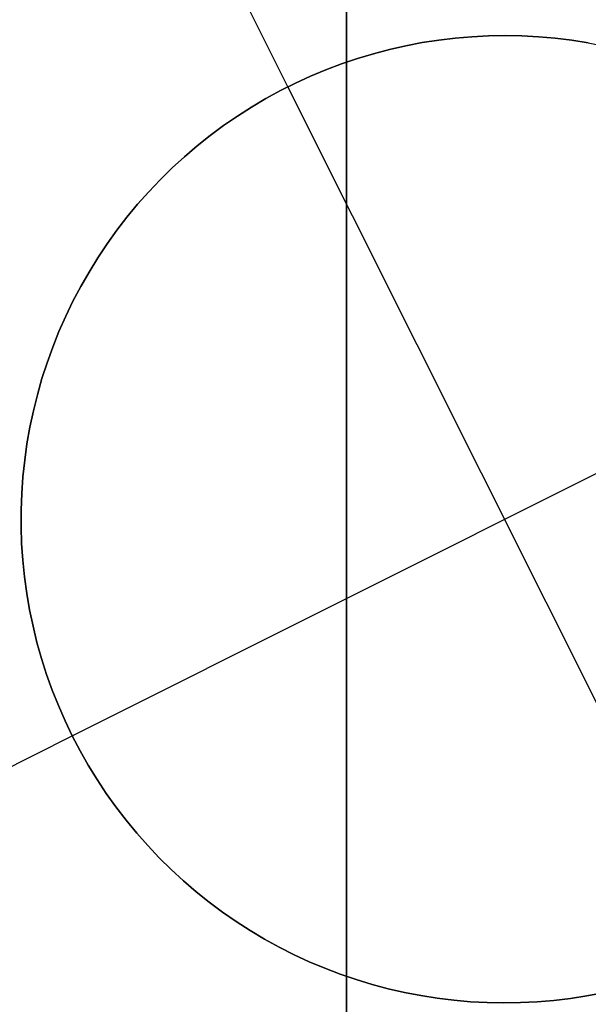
# Model space of a CAD drawing. Header units: millimetres. Extents: x 7986 to 9191, y -11326 to -10283.
# Tile 203 of 256: x 8587.62 to 8589.09, y -10612.06 to -10609.52. Entities that reach past the tile are written whole.
import ezdxf

# ---------------------------------------------------------------- set-up
doc = ezdxf.new("R2010")
doc.units = ezdxf.units.MM
doc.layers.add('BLANCO METALICO', color=7, linetype='Continuous', true_color=0xededed)
doc.layers.add('color', color=7, linetype='Continuous')

msp = doc.modelspace()

# ---------------------------------------------------------------- linework, layer by layer
at = {"color": 7, "true_color": 0xffffff}
for p, q in [((8588.463, -10615.6066, 75.0231), (8588.463, -10594.5998, 60.9902)), ((8588.463, -10615.6066, 75.0231), (8588.463, -10594.5998, 60.9902)), ((8588.463, -10613.72, 60.0594), (8588.463, -10594.8718, 60.0594)), ((8588.463, -10613.72, 60.0594), (8588.463, -10594.8718, 60.0594))]:
    msp.add_line(p, q, dxfattribs=at)
at = {"layer": 'BLANCO METALICO'}
for p, q in [((8588.4627, -10567.6112, 139.1653), (8588.4627, -10640.3112, 139.1653)), ((8588.4627, -10640.8112, 139.9653), (8588.4627, -10567.6112, 139.9653))]:
    msp.add_line(p, q, dxfattribs=at)
at = {"layer": 'color'}
msp.add_line((8588.463, -10592.8112, 17.5594), (8588.463, -10738.8113, 17.5594), dxfattribs=at)
at = {"layer": 'color', "color": 254, "true_color": 0xcad1ee}
for p, q in [((8588.3116, -10609.6911, -6.2406), (8587.7515, -10608.5736, -6.2406)), ((8588.6588, -10609.5769, -1.2406), (8588.7014, -10609.5703, -1.2406)), ((8588.6588, -10609.5769, -1.2406), (8588.7014, -10609.5703, -1.2406)), ((8588.7014, -10609.5703, -6.2406), (8588.6588, -10609.5769, -6.2406)), ((8588.6588, -10609.5769, -3.7406), (8588.7014, -10609.5703, -3.7406)), ((8588.7014, -10609.5703, -6.2406), (8588.6588, -10609.5769, -6.2406)), ((8588.7014, -10609.5703, -1.2406), (8588.7443, -10609.5652, -1.2406)), ((8588.7014, -10609.5703, -1.2406), (8588.7443, -10609.5652, -1.2406)), ((8588.7443, -10609.5652, -6.2406), (8588.7014, -10609.5703, -6.2406)), ((8588.7014, -10609.5703, -3.7406), (8588.7443, -10609.5652, -3.7406)), ((8588.7443, -10609.5652, -6.2406), (8588.7014, -10609.5703, -6.2406)), ((8588.7443, -10609.5652, -1.2406), (8588.7872, -10609.5615, -1.2406)), ((8588.7443, -10609.5652, -1.2406), (8588.7872, -10609.5615, -1.2406)), ((8588.7872, -10609.5615, -6.2406), (8588.7443, -10609.5652, -6.2406)), ((8588.7443, -10609.5652, -3.7406), (8588.7872, -10609.5615, -3.7406)), ((8588.7872, -10609.5615, -6.2406), (8588.7443, -10609.5652, -6.2406)), ((8588.7872, -10609.5615, -1.2406), (8588.8303, -10609.5593, -1.2406)), ((8588.7872, -10609.5615, -1.2406), (8588.8303, -10609.5593, -1.2406)), ((8588.8303, -10609.5593, -6.2406), (8588.7872, -10609.5615, -6.2406)), ((8588.7872, -10609.5615, -3.7406), (8588.8303, -10609.5593, -3.7406)), ((8588.8303, -10609.5593, -6.2406), (8588.7872, -10609.5615, -6.2406)), ((8588.8303, -10609.5593, -1.2406), (8588.8735, -10609.5587, -1.2406)), ((8588.8303, -10609.5593, -1.2406), (8588.8735, -10609.5587, -1.2406)), ((8588.8735, -10609.5587, -6.2406), (8588.8303, -10609.5593, -6.2406)), ((8588.8303, -10609.5593, -3.7406), (8588.8735, -10609.5587, -3.7406)), ((8588.8735, -10609.5587, -6.2406), (8588.8303, -10609.5593, -6.2406)), ((8588.8735, -10609.5587, -1.2406), (8588.9166, -10609.5595, -1.2406)), ((8588.8735, -10609.5587, -1.2406), (8588.9166, -10609.5595, -1.2406)), ((8588.9166, -10609.5595, -6.2406), (8588.8735, -10609.5587, -6.2406)), ((8588.8735, -10609.5587, -3.7406), (8588.9166, -10609.5595, -3.7406)), ((8588.9166, -10609.5595, -6.2406), (8588.8735, -10609.5587, -6.2406)), ((8588.9166, -10609.5595, -1.2406), (8588.9597, -10609.5618, -1.2406)), ((8588.9166, -10609.5595, -1.2406), (8588.9597, -10609.5618, -1.2406)), ((8588.9597, -10609.5618, -6.2406), (8588.9166, -10609.5595, -6.2406)), ((8588.9166, -10609.5595, -3.7406), (8588.9597, -10609.5618, -3.7406)), ((8588.9597, -10609.5618, -6.2406), (8588.9166, -10609.5595, -6.2406)), ((8588.9597, -10609.5618, -1.2406), (8589.0027, -10609.5656, -1.2406)), ((8588.9597, -10609.5618, -1.2406), (8589.0027, -10609.5656, -1.2406)), ((8589.0027, -10609.5656, -6.2406), (8588.9597, -10609.5618, -6.2406)), ((8588.9597, -10609.5618, -3.7406), (8589.0027, -10609.5656, -3.7406)), ((8589.0027, -10609.5656, -6.2406), (8588.9597, -10609.5618, -6.2406)), ((8589.0027, -10609.5656, -1.2406), (8589.0455, -10609.5708, -1.2406)), ((8589.0027, -10609.5656, -1.2406), (8589.0455, -10609.5708, -1.2406)), ((8589.0455, -10609.5708, -6.2406), (8589.0027, -10609.5656, -6.2406)), ((8589.0027, -10609.5656, -3.7406), (8589.0455, -10609.5708, -3.7406)), ((8589.0455, -10609.5708, -6.2406), (8589.0027, -10609.5656, -6.2406)), ((8588.5326, -10609.6055, -1.2406), (8588.5743, -10609.5945, -1.2406)), ((8588.5326, -10609.6055, -1.2406), (8588.5743, -10609.5945, -1.2406)), ((8588.5743, -10609.5945, -6.2406), (8588.5326, -10609.6055, -6.2406)), ((8588.5326, -10609.6055, -3.7406), (8588.5743, -10609.5945, -3.7406)), ((8588.5743, -10609.5945, -6.2406), (8588.5326, -10609.6055, -6.2406)), ((8588.5743, -10609.5945, -1.2406), (8588.6164, -10609.585, -1.2406)), ((8588.5743, -10609.5945, -1.2406), (8588.6164, -10609.585, -1.2406)), ((8588.6164, -10609.585, -6.2406), (8588.5743, -10609.5945, -6.2406)), ((8588.5743, -10609.5945, -3.7406), (8588.6164, -10609.585, -3.7406)), ((8588.6164, -10609.585, -6.2406), (8588.5743, -10609.5945, -6.2406)), ((8588.6164, -10609.585, -1.2406), (8588.6588, -10609.5769, -1.2406)), ((8588.6164, -10609.585, -1.2406), (8588.6588, -10609.5769, -1.2406)), ((8588.6588, -10609.5769, -6.2406), (8588.6164, -10609.585, -6.2406)), ((8588.6164, -10609.585, -3.7406), (8588.6588, -10609.5769, -3.7406)), ((8588.6588, -10609.5769, -6.2406), (8588.6164, -10609.585, -6.2406)), ((8589.0455, -10609.5708, -1.2406), (8589.0882, -10609.5776, -1.2406)), ((8589.0455, -10609.5708, -1.2406), (8589.0882, -10609.5776, -1.2406)), ((8589.0882, -10609.5776, -6.2406), (8589.0455, -10609.5708, -6.2406)), ((8589.0455, -10609.5708, -3.7406), (8589.0882, -10609.5776, -3.7406)), ((8589.0882, -10609.5776, -6.2406), (8589.0455, -10609.5708, -6.2406)), ((8589.0882, -10609.5776, -3.7406), (8589.1305, -10609.5858, -3.7406)), ((8588.4504, -10609.6318, -1.2406), (8588.4912, -10609.6179, -1.2406)), ((8588.4504, -10609.6318, -1.2406), (8588.4912, -10609.6179, -1.2406)), ((8588.4912, -10609.6179, -6.2406), (8588.4504, -10609.6318, -6.2406)), ((8588.4504, -10609.6318, -3.7406), (8588.4912, -10609.6179, -3.7406)), ((8588.4912, -10609.6179, -6.2406), (8588.4504, -10609.6318, -6.2406)), ((8588.4912, -10609.6179, -1.2406), (8588.5326, -10609.6055, -1.2406)), ((8588.4912, -10609.6179, -1.2406), (8588.5326, -10609.6055, -1.2406)), ((8588.5326, -10609.6055, -6.2406), (8588.4912, -10609.6179, -6.2406)), ((8588.4912, -10609.6179, -3.7406), (8588.5326, -10609.6055, -3.7406)), ((8588.5326, -10609.6055, -6.2406), (8588.4912, -10609.6179, -6.2406)), ((8588.41, -10609.647, -1.2406), (8588.4504, -10609.6318, -1.2406)), ((8588.41, -10609.647, -1.2406), (8588.4504, -10609.6318, -1.2406)), ((8588.4504, -10609.6318, -6.2406), (8588.41, -10609.647, -6.2406)), ((8588.41, -10609.647, -3.7406), (8588.4504, -10609.6318, -3.7406)), ((8588.4504, -10609.6318, -6.2406), (8588.41, -10609.647, -6.2406)), ((8588.331, -10609.6816, -1.2406), (8588.3702, -10609.6637, -1.2406)), ((8588.331, -10609.6816, -1.2406), (8588.3702, -10609.6637, -1.2406)), ((8588.3702, -10609.6637, -6.2406), (8588.331, -10609.6816, -6.2406)), ((8588.331, -10609.6816, -3.7406), (8588.3702, -10609.6637, -3.7406)), ((8588.3702, -10609.6637, -6.2406), (8588.331, -10609.6816, -6.2406)), ((8588.3702, -10609.6637, -1.2406), (8588.41, -10609.647, -1.2406)), ((8588.3702, -10609.6637, -1.2406), (8588.41, -10609.647, -1.2406)), ((8588.41, -10609.647, -6.2406), (8588.3702, -10609.6637, -6.2406)), ((8588.3702, -10609.6637, -3.7406), (8588.41, -10609.647, -3.7406)), ((8588.41, -10609.647, -6.2406), (8588.3702, -10609.6637, -6.2406)), ((8588.2924, -10609.701, -1.2406), (8588.331, -10609.6816, -1.2406)), ((8588.2924, -10609.701, -1.2406), (8588.331, -10609.6816, -1.2406)), ((8588.331, -10609.6816, -6.2406), (8588.2924, -10609.701, -6.2406)), ((8588.2924, -10609.701, -3.7406), (8588.331, -10609.6816, -3.7406)), ((8588.331, -10609.6816, -6.2406), (8588.2924, -10609.701, -6.2406)), ((8589.4317, -10611.9262, -1.2406), (8588.3116, -10609.6911, -1.2406)), ((8588.3116, -10609.6911, -1.2406), (8588.3116, -10609.6911, -6.2406)), ((8588.2173, -10609.7436, -1.2406), (8588.2545, -10609.7216, -1.2406)), ((8588.2173, -10609.7436, -1.2406), (8588.2545, -10609.7216, -1.2406)), ((8588.2545, -10609.7216, -6.2406), (8588.2173, -10609.7436, -6.2406)), ((8588.2173, -10609.7436, -3.7406), (8588.2545, -10609.7216, -3.7406)), ((8588.2545, -10609.7216, -6.2406), (8588.2173, -10609.7436, -6.2406)), ((8588.2545, -10609.7216, -1.2406), (8588.2924, -10609.701, -1.2406)), ((8588.2545, -10609.7216, -1.2406), (8588.2924, -10609.701, -1.2406)), ((8588.2924, -10609.701, -6.2406), (8588.2545, -10609.7216, -6.2406)), ((8588.2545, -10609.7216, -3.7406), (8588.2924, -10609.701, -3.7406)), ((8588.2924, -10609.701, -6.2406), (8588.2545, -10609.7216, -6.2406)), ((8588.181, -10609.7668, -1.2406), (8588.2173, -10609.7436, -1.2406)), ((8588.181, -10609.7668, -1.2406), (8588.2173, -10609.7436, -1.2406)), ((8588.2173, -10609.7436, -6.2406), (8588.181, -10609.7668, -6.2406)), ((8588.181, -10609.7668, -3.7406), (8588.2173, -10609.7436, -3.7406)), ((8588.2173, -10609.7436, -6.2406), (8588.181, -10609.7668, -6.2406)), ((8588.1454, -10609.7913, -1.2406), (8588.181, -10609.7668, -1.2406)), ((8588.1454, -10609.7913, -1.2406), (8588.181, -10609.7668, -1.2406)), ((8588.181, -10609.7668, -6.2406), (8588.1454, -10609.7913, -6.2406)), ((8588.1454, -10609.7913, -3.7406), (8588.181, -10609.7668, -3.7406)), ((8588.181, -10609.7668, -6.2406), (8588.1454, -10609.7913, -6.2406)), ((8588.1107, -10609.8169, -1.2406), (8588.1454, -10609.7913, -1.2406)), ((8588.1107, -10609.8169, -1.2406), (8588.1454, -10609.7913, -1.2406)), ((8588.1454, -10609.7913, -6.2406), (8588.1107, -10609.8169, -6.2406)), ((8588.1107, -10609.8169, -3.7406), (8588.1454, -10609.7913, -3.7406)), ((8588.1454, -10609.7913, -6.2406), (8588.1107, -10609.8169, -6.2406)), ((8588.077, -10609.8438, -1.2406), (8588.1107, -10609.8169, -1.2406)), ((8588.077, -10609.8438, -1.2406), (8588.1107, -10609.8169, -1.2406)), ((8588.1107, -10609.8169, -6.2406), (8588.077, -10609.8438, -6.2406)), ((8588.077, -10609.8438, -3.7406), (8588.1107, -10609.8169, -3.7406)), ((8588.1107, -10609.8169, -6.2406), (8588.077, -10609.8438, -6.2406)), ((8588.0441, -10609.8718, -1.2406), (8588.077, -10609.8438, -1.2406)), ((8588.0441, -10609.8718, -1.2406), (8588.077, -10609.8438, -1.2406)), ((8588.077, -10609.8438, -6.2406), (8588.0441, -10609.8718, -6.2406)), ((8588.0441, -10609.8718, -3.7406), (8588.077, -10609.8438, -3.7406)), ((8588.077, -10609.8438, -6.2406), (8588.0441, -10609.8718, -6.2406)), ((8588.0123, -10609.9009, -1.2406), (8588.0441, -10609.8718, -1.2406)), ((8588.0123, -10609.9009, -1.2406), (8588.0441, -10609.8718, -1.2406)), ((8588.0441, -10609.8718, -6.2406), (8588.0123, -10609.9009, -6.2406)), ((8588.0123, -10609.9009, -3.7406), (8588.0441, -10609.8718, -3.7406)), ((8588.0441, -10609.8718, -6.2406), (8588.0123, -10609.9009, -6.2406)), ((8587.9815, -10609.9311, -1.2406), (8588.0123, -10609.9009, -1.2406)), ((8587.9815, -10609.9311, -1.2406), (8588.0123, -10609.9009, -1.2406)), ((8588.0123, -10609.9009, -6.2406), (8587.9815, -10609.9311, -6.2406)), ((8587.9815, -10609.9311, -3.7406), (8588.0123, -10609.9009, -3.7406)), ((8588.0123, -10609.9009, -6.2406), (8587.9815, -10609.9311, -6.2406)), ((8587.9517, -10609.9624, -1.2406), (8587.9815, -10609.9311, -1.2406)), ((8587.9517, -10609.9624, -1.2406), (8587.9815, -10609.9311, -1.2406)), ((8587.9815, -10609.9311, -6.2406), (8587.9517, -10609.9624, -6.2406)), ((8587.9517, -10609.9624, -3.7406), (8587.9815, -10609.9311, -3.7406)), ((8587.9815, -10609.9311, -6.2406), (8587.9517, -10609.9624, -6.2406)), ((8587.923, -10609.9946, -1.2406), (8587.9517, -10609.9624, -1.2406)), ((8587.923, -10609.9946, -1.2406), (8587.9517, -10609.9624, -1.2406)), ((8587.9517, -10609.9624, -6.2406), (8587.923, -10609.9946, -6.2406)), ((8587.923, -10609.9946, -3.7406), (8587.9517, -10609.9624, -3.7406)), ((8587.9517, -10609.9624, -6.2406), (8587.923, -10609.9946, -6.2406)), ((8587.8955, -10610.0279, -1.2406), (8587.923, -10609.9946, -1.2406)), ((8587.8955, -10610.0279, -1.2406), (8587.923, -10609.9946, -1.2406)), ((8587.923, -10609.9946, -6.2406), (8587.8955, -10610.0279, -6.2406)), ((8587.8955, -10610.0279, -3.7406), (8587.923, -10609.9946, -3.7406)), ((8587.923, -10609.9946, -6.2406), (8587.8955, -10610.0279, -6.2406)), ((8587.8691, -10610.062, -1.2406), (8587.8955, -10610.0279, -1.2406)), ((8587.8691, -10610.062, -1.2406), (8587.8955, -10610.0279, -1.2406)), ((8587.8955, -10610.0279, -6.2406), (8587.8691, -10610.062, -6.2406)), ((8587.8691, -10610.062, -3.7406), (8587.8955, -10610.0279, -3.7406)), ((8587.8955, -10610.0279, -6.2406), (8587.8691, -10610.062, -6.2406)), ((8587.844, -10610.0971, -1.2406), (8587.8691, -10610.062, -1.2406)), ((8587.844, -10610.0971, -1.2406), (8587.8691, -10610.062, -1.2406)), ((8587.8691, -10610.062, -6.2406), (8587.844, -10610.0971, -6.2406)), ((8587.844, -10610.0971, -3.7406), (8587.8691, -10610.062, -3.7406)), ((8587.8691, -10610.062, -6.2406), (8587.844, -10610.0971, -6.2406)), ((8587.82, -10610.133, -1.2406), (8587.844, -10610.0971, -1.2406)), ((8587.82, -10610.133, -1.2406), (8587.844, -10610.0971, -1.2406)), ((8587.844, -10610.0971, -6.2406), (8587.82, -10610.133, -6.2406)), ((8587.82, -10610.133, -3.7406), (8587.844, -10610.0971, -3.7406)), ((8587.844, -10610.0971, -6.2406), (8587.82, -10610.133, -6.2406)), ((8587.7973, -10610.1697, -1.2406), (8587.82, -10610.133, -1.2406)), ((8587.7973, -10610.1697, -1.2406), (8587.82, -10610.133, -1.2406)), ((8587.82, -10610.133, -6.2406), (8587.7973, -10610.1697, -6.2406)), ((8587.7973, -10610.1697, -3.7406), (8587.82, -10610.133, -3.7406)), ((8587.82, -10610.133, -6.2406), (8587.7973, -10610.1697, -6.2406)), ((8587.7759, -10610.2071, -1.2406), (8587.7973, -10610.1697, -1.2406)), ((8587.7759, -10610.2071, -1.2406), (8587.7973, -10610.1697, -1.2406)), ((8587.7973, -10610.1697, -6.2406), (8587.7759, -10610.2071, -6.2406)), ((8587.7759, -10610.2071, -3.7406), (8587.7973, -10610.1697, -3.7406)), ((8587.7973, -10610.1697, -6.2406), (8587.7759, -10610.2071, -6.2406)), ((8587.7558, -10610.2453, -1.2406), (8587.7759, -10610.2071, -1.2406)), ((8587.7558, -10610.2453, -1.2406), (8587.7759, -10610.2071, -1.2406)), ((8587.7759, -10610.2071, -6.2406), (8587.7558, -10610.2453, -6.2406)), ((8587.7558, -10610.2453, -3.7406), (8587.7759, -10610.2071, -3.7406)), ((8587.7759, -10610.2071, -6.2406), (8587.7558, -10610.2453, -6.2406)), ((8587.737, -10610.2841, -1.2406), (8587.7558, -10610.2453, -1.2406)), ((8587.737, -10610.2841, -1.2406), (8587.7558, -10610.2453, -1.2406)), ((8587.7558, -10610.2453, -6.2406), (8587.737, -10610.2841, -6.2406)), ((8587.737, -10610.2841, -3.7406), (8587.7558, -10610.2453, -3.7406)), ((8587.7558, -10610.2453, -6.2406), (8587.737, -10610.2841, -6.2406)), ((8587.7541, -10611.3687, -1.2406), (8589.9892, -10610.2486, -1.2406)), ((8587.7196, -10610.3236, -1.2406), (8587.737, -10610.2841, -1.2406)), ((8587.7196, -10610.3236, -1.2406), (8587.737, -10610.2841, -1.2406)), ((8587.737, -10610.2841, -6.2406), (8587.7196, -10610.3236, -6.2406)), ((8587.7196, -10610.3236, -3.7406), (8587.737, -10610.2841, -3.7406)), ((8587.737, -10610.2841, -6.2406), (8587.7196, -10610.3236, -6.2406)), ((8587.7035, -10610.3637, -1.2406), (8587.7196, -10610.3236, -1.2406)), ((8587.7035, -10610.3637, -1.2406), (8587.7196, -10610.3236, -1.2406)), ((8587.7196, -10610.3236, -6.2406), (8587.7035, -10610.3637, -6.2406)), ((8587.7035, -10610.3637, -3.7406), (8587.7196, -10610.3236, -3.7406)), ((8587.7196, -10610.3236, -6.2406), (8587.7035, -10610.3637, -6.2406)), ((8587.6889, -10610.4043, -1.2406), (8587.7035, -10610.3637, -1.2406)), ((8587.6889, -10610.4043, -1.2406), (8587.7035, -10610.3637, -1.2406)), ((8587.7035, -10610.3637, -6.2406), (8587.6889, -10610.4043, -6.2406)), ((8587.6889, -10610.4043, -3.7406), (8587.7035, -10610.3637, -3.7406)), ((8587.7035, -10610.3637, -6.2406), (8587.6889, -10610.4043, -6.2406)), ((8587.6756, -10610.4453, -1.2406), (8587.6889, -10610.4043, -1.2406)), ((8587.6756, -10610.4453, -1.2406), (8587.6889, -10610.4043, -1.2406)), ((8587.6889, -10610.4043, -6.2406), (8587.6756, -10610.4453, -6.2406)), ((8587.6756, -10610.4453, -3.7406), (8587.6889, -10610.4043, -3.7406)), ((8587.6889, -10610.4043, -6.2406), (8587.6756, -10610.4453, -6.2406)), ((8587.6638, -10610.4868, -1.2406), (8587.6756, -10610.4453, -1.2406)), ((8587.6638, -10610.4868, -1.2406), (8587.6756, -10610.4453, -1.2406)), ((8587.6756, -10610.4453, -6.2406), (8587.6638, -10610.4868, -6.2406)), ((8587.6638, -10610.4868, -3.7406), (8587.6756, -10610.4453, -3.7406)), ((8587.6756, -10610.4453, -6.2406), (8587.6638, -10610.4868, -6.2406)), ((8587.6534, -10610.5287, -1.2406), (8587.6638, -10610.4868, -1.2406)), ((8587.6534, -10610.5287, -1.2406), (8587.6638, -10610.4868, -1.2406)), ((8587.6638, -10610.4868, -6.2406), (8587.6534, -10610.5287, -6.2406)), ((8587.6534, -10610.5287, -3.7406), (8587.6638, -10610.4868, -3.7406)), ((8587.6638, -10610.4868, -6.2406), (8587.6534, -10610.5287, -6.2406)), ((8587.6445, -10610.5709, -1.2406), (8587.6534, -10610.5287, -1.2406)), ((8587.6445, -10610.5709, -1.2406), (8587.6534, -10610.5287, -1.2406)), ((8587.6534, -10610.5287, -6.2406), (8587.6445, -10610.5709, -6.2406)), ((8587.6445, -10610.5709, -3.7406), (8587.6534, -10610.5287, -3.7406)), ((8587.6534, -10610.5287, -6.2406), (8587.6445, -10610.5709, -6.2406)), ((8587.637, -10610.6134, -1.2406), (8587.6445, -10610.5709, -1.2406)), ((8587.637, -10610.6134, -1.2406), (8587.6445, -10610.5709, -1.2406)), ((8587.6445, -10610.5709, -6.2406), (8587.637, -10610.6134, -6.2406)), ((8587.637, -10610.6134, -3.7406), (8587.6445, -10610.5709, -3.7406)), ((8587.6445, -10610.5709, -6.2406), (8587.637, -10610.6134, -6.2406)), ((8587.631, -10610.6562, -1.2406), (8587.637, -10610.6134, -1.2406)), ((8587.631, -10610.6562, -1.2406), (8587.637, -10610.6134, -1.2406)), ((8587.637, -10610.6134, -6.2406), (8587.631, -10610.6562, -6.2406)), ((8587.631, -10610.6562, -3.7406), (8587.637, -10610.6134, -3.7406)), ((8587.637, -10610.6134, -6.2406), (8587.631, -10610.6562, -6.2406)), ((8587.6265, -10610.6991, -1.2406), (8587.631, -10610.6562, -1.2406)), ((8587.6265, -10610.6991, -1.2406), (8587.631, -10610.6562, -1.2406)), ((8587.631, -10610.6562, -6.2406), (8587.6265, -10610.6991, -6.2406)), ((8587.6265, -10610.6991, -3.7406), (8587.631, -10610.6562, -3.7406)), ((8587.631, -10610.6562, -6.2406), (8587.6265, -10610.6991, -6.2406)), ((8587.6234, -10610.7421, -1.2406), (8587.6265, -10610.6991, -1.2406)), ((8587.6234, -10610.7421, -1.2406), (8587.6265, -10610.6991, -1.2406)), ((8587.6265, -10610.6991, -6.2406), (8587.6234, -10610.7421, -6.2406)), ((8587.6234, -10610.7421, -3.7406), (8587.6265, -10610.6991, -3.7406)), ((8587.6265, -10610.6991, -6.2406), (8587.6234, -10610.7421, -6.2406)), ((8587.6219, -10610.7852, -1.2406), (8587.6234, -10610.7421, -1.2406)), ((8587.6219, -10610.7852, -1.2406), (8587.6234, -10610.7421, -1.2406)), ((8587.6234, -10610.7421, -6.2406), (8587.6219, -10610.7852, -6.2406)), ((8587.6219, -10610.7852, -3.7406), (8587.6234, -10610.7421, -3.7406)), ((8587.6234, -10610.7421, -6.2406), (8587.6219, -10610.7852, -6.2406)), ((8587.6218, -10610.8284, -1.2406), (8587.6219, -10610.7852, -1.2406)), ((8587.6218, -10610.8284, -1.2406), (8587.6219, -10610.7852, -1.2406)), ((8587.6219, -10610.7852, -6.2406), (8587.6218, -10610.8284, -6.2406)), ((8587.6218, -10610.8284, -3.7406), (8587.6219, -10610.7852, -3.7406)), ((8587.6219, -10610.7852, -6.2406), (8587.6218, -10610.8284, -6.2406)), ((8587.6232, -10610.8715, -1.2406), (8587.6218, -10610.8284, -1.2406)), ((8587.6232, -10610.8715, -1.2406), (8587.6218, -10610.8284, -1.2406)), ((8587.6218, -10610.8284, -6.2406), (8587.6232, -10610.8715, -6.2406)), ((8587.6232, -10610.8715, -3.7406), (8587.6218, -10610.8284, -3.7406)), ((8587.6218, -10610.8284, -6.2406), (8587.6232, -10610.8715, -6.2406)), ((8587.6261, -10610.9146, -1.2406), (8587.6232, -10610.8715, -1.2406)), ((8587.6261, -10610.9146, -1.2406), (8587.6232, -10610.8715, -1.2406)), ((8587.6232, -10610.8715, -6.2406), (8587.6261, -10610.9146, -6.2406)), ((8587.6261, -10610.9146, -3.7406), (8587.6232, -10610.8715, -3.7406)), ((8587.6232, -10610.8715, -6.2406), (8587.6261, -10610.9146, -6.2406)), ((8587.6305, -10610.9575, -1.2406), (8587.6261, -10610.9146, -1.2406)), ((8587.6305, -10610.9575, -1.2406), (8587.6261, -10610.9146, -1.2406)), ((8587.6261, -10610.9146, -6.2406), (8587.6305, -10610.9575, -6.2406)), ((8587.6305, -10610.9575, -3.7406), (8587.6261, -10610.9146, -3.7406)), ((8587.6261, -10610.9146, -6.2406), (8587.6305, -10610.9575, -6.2406)), ((8587.6364, -10611.0002, -1.2406), (8587.6305, -10610.9575, -1.2406)), ((8587.6364, -10611.0002, -1.2406), (8587.6305, -10610.9575, -1.2406)), ((8587.6305, -10610.9575, -6.2406), (8587.6364, -10611.0002, -6.2406)), ((8587.6364, -10611.0002, -3.7406), (8587.6305, -10610.9575, -3.7406)), ((8587.6305, -10610.9575, -6.2406), (8587.6364, -10611.0002, -6.2406)), ((8587.6438, -10611.0428, -1.2406), (8587.6364, -10611.0002, -1.2406)), ((8587.6438, -10611.0428, -1.2406), (8587.6364, -10611.0002, -1.2406)), ((8587.6364, -10611.0002, -6.2406), (8587.6438, -10611.0428, -6.2406)), ((8587.6438, -10611.0428, -3.7406), (8587.6364, -10611.0002, -3.7406)), ((8587.6364, -10611.0002, -6.2406), (8587.6438, -10611.0428, -6.2406)), ((8587.6526, -10611.085, -1.2406), (8587.6438, -10611.0428, -1.2406)), ((8587.6526, -10611.085, -1.2406), (8587.6438, -10611.0428, -1.2406)), ((8587.6438, -10611.0428, -6.2406), (8587.6526, -10611.085, -6.2406)), ((8587.6526, -10611.085, -3.7406), (8587.6438, -10611.0428, -3.7406)), ((8587.6438, -10611.0428, -6.2406), (8587.6526, -10611.085, -6.2406)), ((8587.6628, -10611.1269, -1.2406), (8587.6526, -10611.085, -1.2406)), ((8587.6628, -10611.1269, -1.2406), (8587.6526, -10611.085, -1.2406)), ((8587.6526, -10611.085, -6.2406), (8587.6628, -10611.1269, -6.2406)), ((8587.6628, -10611.1269, -3.7406), (8587.6526, -10611.085, -3.7406)), ((8587.6526, -10611.085, -6.2406), (8587.6628, -10611.1269, -6.2406)), ((8587.6745, -10611.1685, -1.2406), (8587.6628, -10611.1269, -1.2406)), ((8587.6745, -10611.1685, -1.2406), (8587.6628, -10611.1269, -1.2406)), ((8587.6628, -10611.1269, -6.2406), (8587.6745, -10611.1685, -6.2406)), ((8587.6745, -10611.1685, -3.7406), (8587.6628, -10611.1269, -3.7406)), ((8587.6628, -10611.1269, -6.2406), (8587.6745, -10611.1685, -6.2406)), ((8587.6877, -10611.2096, -1.2406), (8587.6745, -10611.1685, -1.2406)), ((8587.6877, -10611.2096, -1.2406), (8587.6745, -10611.1685, -1.2406)), ((8587.6745, -10611.1685, -6.2406), (8587.6877, -10611.2096, -6.2406)), ((8587.6877, -10611.2096, -3.7406), (8587.6745, -10611.1685, -3.7406)), ((8587.6745, -10611.1685, -6.2406), (8587.6877, -10611.2096, -6.2406)), ((8587.7022, -10611.2502, -1.2406), (8587.6877, -10611.2096, -1.2406)), ((8587.7022, -10611.2502, -1.2406), (8587.6877, -10611.2096, -1.2406)), ((8587.6877, -10611.2096, -6.2406), (8587.7022, -10611.2502, -6.2406)), ((8587.7022, -10611.2502, -3.7406), (8587.6877, -10611.2096, -3.7406)), ((8587.6877, -10611.2096, -6.2406), (8587.7022, -10611.2502, -6.2406)), ((8587.7182, -10611.2903, -1.2406), (8587.7022, -10611.2502, -1.2406)), ((8587.7182, -10611.2903, -1.2406), (8587.7022, -10611.2502, -1.2406)), ((8587.7022, -10611.2502, -6.2406), (8587.7182, -10611.2903, -6.2406)), ((8587.7182, -10611.2903, -3.7406), (8587.7022, -10611.2502, -3.7406)), ((8587.7022, -10611.2502, -6.2406), (8587.7182, -10611.2903, -6.2406)), ((8587.7355, -10611.3298, -1.2406), (8587.7182, -10611.2903, -1.2406)), ((8587.7355, -10611.3298, -1.2406), (8587.7182, -10611.2903, -1.2406)), ((8587.7182, -10611.2903, -6.2406), (8587.7355, -10611.3298, -6.2406)), ((8587.7355, -10611.3298, -3.7406), (8587.7182, -10611.2903, -3.7406)), ((8587.7182, -10611.2903, -6.2406), (8587.7355, -10611.3298, -6.2406)), ((8587.7541, -10611.3687, -1.2406), (8587.7355, -10611.3298, -1.2406)), ((8587.7541, -10611.3687, -1.2406), (8587.7355, -10611.3298, -1.2406)), ((8587.7355, -10611.3298, -6.2406), (8587.7541, -10611.3687, -6.2406)), ((8587.7541, -10611.3687, -3.7406), (8587.7355, -10611.3298, -3.7406)), ((8587.7355, -10611.3298, -6.2406), (8587.7541, -10611.3687, -6.2406)), ((8586.6366, -10611.9288, -6.2406), (8587.7541, -10611.3687, -6.2406)), ((8587.7741, -10611.407, -1.2406), (8587.7541, -10611.3687, -1.2406)), ((8587.7541, -10611.3687, -1.2406), (8587.7541, -10611.3687, -6.2406)), ((8587.7541, -10611.3687, -6.2406), (8587.7741, -10611.407, -6.2406)), ((8587.7741, -10611.407, -1.2406), (8587.7541, -10611.3687, -1.2406)), ((8587.7541, -10611.3687, -6.2406), (8587.7741, -10611.407, -6.2406)), ((8587.7541, -10611.3687, -1.2406), (8587.7541, -10611.3687, -6.2406)), ((8587.7741, -10611.407, -3.7406), (8587.7541, -10611.3687, -3.7406)), ((8587.7954, -10611.4445, -1.2406), (8587.7741, -10611.407, -1.2406)), ((8587.7741, -10611.407, -6.2406), (8587.7954, -10611.4445, -6.2406)), ((8587.7954, -10611.4445, -1.2406), (8587.7741, -10611.407, -1.2406)), ((8587.7741, -10611.407, -6.2406), (8587.7954, -10611.4445, -6.2406)), ((8587.7954, -10611.4445, -3.7406), (8587.7741, -10611.407, -3.7406)), ((8587.818, -10611.4813, -1.2406), (8587.7954, -10611.4445, -1.2406)), ((8587.7954, -10611.4445, -6.2406), (8587.818, -10611.4813, -6.2406)), ((8587.818, -10611.4813, -1.2406), (8587.7954, -10611.4445, -1.2406)), ((8587.7954, -10611.4445, -6.2406), (8587.818, -10611.4813, -6.2406)), ((8587.818, -10611.4813, -3.7406), (8587.7954, -10611.4445, -3.7406)), ((8587.8419, -10611.5172, -1.2406), (8587.818, -10611.4813, -1.2406)), ((8587.818, -10611.4813, -6.2406), (8587.8419, -10611.5172, -6.2406)), ((8587.8419, -10611.5172, -1.2406), (8587.818, -10611.4813, -1.2406)), ((8587.818, -10611.4813, -6.2406), (8587.8419, -10611.5172, -6.2406)), ((8587.8419, -10611.5172, -3.7406), (8587.818, -10611.4813, -3.7406)), ((8587.8669, -10611.5523, -1.2406), (8587.8419, -10611.5172, -1.2406)), ((8587.8419, -10611.5172, -6.2406), (8587.8669, -10611.5523, -6.2406)), ((8587.8669, -10611.5523, -1.2406), (8587.8419, -10611.5172, -1.2406)), ((8587.8419, -10611.5172, -6.2406), (8587.8669, -10611.5523, -6.2406)), ((8587.8669, -10611.5523, -3.7406), (8587.8419, -10611.5172, -3.7406)), ((8587.8932, -10611.5866, -1.2406), (8587.8669, -10611.5523, -1.2406)), ((8587.8669, -10611.5523, -6.2406), (8587.8932, -10611.5866, -6.2406)), ((8587.8932, -10611.5866, -1.2406), (8587.8669, -10611.5523, -1.2406)), ((8587.8669, -10611.5523, -6.2406), (8587.8932, -10611.5866, -6.2406)), ((8587.8932, -10611.5866, -3.7406), (8587.8669, -10611.5523, -3.7406)), ((8587.9206, -10611.6199, -1.2406), (8587.8932, -10611.5866, -1.2406)), ((8587.8932, -10611.5866, -6.2406), (8587.9206, -10611.6199, -6.2406)), ((8587.9206, -10611.6199, -1.2406), (8587.8932, -10611.5866, -1.2406)), ((8587.8932, -10611.5866, -6.2406), (8587.9206, -10611.6199, -6.2406)), ((8587.9206, -10611.6199, -3.7406), (8587.8932, -10611.5866, -3.7406)), ((8587.9492, -10611.6522, -1.2406), (8587.9206, -10611.6199, -1.2406)), ((8587.9206, -10611.6199, -6.2406), (8587.9492, -10611.6522, -6.2406)), ((8587.9492, -10611.6522, -1.2406), (8587.9206, -10611.6199, -1.2406)), ((8587.9206, -10611.6199, -6.2406), (8587.9492, -10611.6522, -6.2406)), ((8587.9492, -10611.6522, -3.7406), (8587.9206, -10611.6199, -3.7406)), ((8587.9789, -10611.6836, -1.2406), (8587.9492, -10611.6522, -1.2406)), ((8587.9492, -10611.6522, -6.2406), (8587.9789, -10611.6836, -6.2406)), ((8587.9789, -10611.6836, -1.2406), (8587.9492, -10611.6522, -1.2406)), ((8587.9492, -10611.6522, -6.2406), (8587.9789, -10611.6836, -6.2406)), ((8587.9789, -10611.6836, -3.7406), (8587.9492, -10611.6522, -3.7406)), ((8588.0096, -10611.7139, -1.2406), (8587.9789, -10611.6836, -1.2406)), ((8587.9789, -10611.6836, -6.2406), (8588.0096, -10611.7139, -6.2406)), ((8588.0096, -10611.7139, -1.2406), (8587.9789, -10611.6836, -1.2406)), ((8587.9789, -10611.6836, -6.2406), (8588.0096, -10611.7139, -6.2406)), ((8588.0096, -10611.7139, -3.7406), (8587.9789, -10611.6836, -3.7406)), ((8588.0414, -10611.7431, -1.2406), (8588.0096, -10611.7139, -1.2406)), ((8588.0096, -10611.7139, -6.2406), (8588.0414, -10611.7431, -6.2406)), ((8588.0414, -10611.7431, -1.2406), (8588.0096, -10611.7139, -1.2406)), ((8588.0096, -10611.7139, -6.2406), (8588.0414, -10611.7431, -6.2406)), ((8588.0414, -10611.7431, -3.7406), (8588.0096, -10611.7139, -3.7406)), ((8588.0741, -10611.7712, -1.2406), (8588.0414, -10611.7431, -1.2406)), ((8588.0414, -10611.7431, -6.2406), (8588.0741, -10611.7712, -6.2406)), ((8588.0741, -10611.7712, -1.2406), (8588.0414, -10611.7431, -1.2406)), ((8588.0414, -10611.7431, -6.2406), (8588.0741, -10611.7712, -6.2406)), ((8588.0741, -10611.7712, -3.7406), (8588.0414, -10611.7431, -3.7406)), ((8588.1078, -10611.7981, -1.2406), (8588.0741, -10611.7712, -1.2406)), ((8588.0741, -10611.7712, -6.2406), (8588.1078, -10611.7981, -6.2406)), ((8588.1078, -10611.7981, -1.2406), (8588.0741, -10611.7712, -1.2406)), ((8588.0741, -10611.7712, -6.2406), (8588.1078, -10611.7981, -6.2406)), ((8588.1078, -10611.7981, -3.7406), (8588.0741, -10611.7712, -3.7406)), ((8588.1424, -10611.8239, -1.2406), (8588.1078, -10611.7981, -1.2406)), ((8588.1078, -10611.7981, -6.2406), (8588.1424, -10611.8239, -6.2406)), ((8588.1424, -10611.8239, -1.2406), (8588.1078, -10611.7981, -1.2406)), ((8588.1078, -10611.7981, -6.2406), (8588.1424, -10611.8239, -6.2406)), ((8588.1424, -10611.8239, -3.7406), (8588.1078, -10611.7981, -3.7406)), ((8588.1779, -10611.8485, -1.2406), (8588.1424, -10611.8239, -1.2406)), ((8588.1424, -10611.8239, -6.2406), (8588.1779, -10611.8485, -6.2406)), ((8588.1779, -10611.8485, -1.2406), (8588.1424, -10611.8239, -1.2406)), ((8588.1424, -10611.8239, -6.2406), (8588.1779, -10611.8485, -6.2406)), ((8588.1779, -10611.8485, -3.7406), (8588.1424, -10611.8239, -3.7406)), ((8588.2142, -10611.8718, -1.2406), (8588.1779, -10611.8485, -1.2406)), ((8588.1779, -10611.8485, -6.2406), (8588.2142, -10611.8718, -6.2406)), ((8588.2142, -10611.8718, -1.2406), (8588.1779, -10611.8485, -1.2406)), ((8588.1779, -10611.8485, -6.2406), (8588.2142, -10611.8718, -6.2406)), ((8588.2142, -10611.8718, -3.7406), (8588.1779, -10611.8485, -3.7406)), ((8588.2513, -10611.8939, -1.2406), (8588.2142, -10611.8718, -1.2406)), ((8588.2142, -10611.8718, -6.2406), (8588.2513, -10611.8939, -6.2406)), ((8588.2513, -10611.8939, -1.2406), (8588.2142, -10611.8718, -1.2406)), ((8588.2142, -10611.8718, -6.2406), (8588.2513, -10611.8939, -6.2406)), ((8588.2513, -10611.8939, -3.7406), (8588.2142, -10611.8718, -3.7406)), ((8588.2891, -10611.9146, -1.2406), (8588.2513, -10611.8939, -1.2406)), ((8588.2513, -10611.8939, -6.2406), (8588.2891, -10611.9146, -6.2406)), ((8588.2891, -10611.9146, -1.2406), (8588.2513, -10611.8939, -1.2406)), ((8588.2513, -10611.8939, -6.2406), (8588.2891, -10611.9146, -6.2406)), ((8588.2891, -10611.9146, -3.7406), (8588.2513, -10611.8939, -3.7406)), ((8588.3276, -10611.9341, -1.2406), (8588.2891, -10611.9146, -1.2406)), ((8588.2891, -10611.9146, -6.2406), (8588.3276, -10611.9341, -6.2406)), ((8588.3276, -10611.9341, -1.2406), (8588.2891, -10611.9146, -1.2406)), ((8588.2891, -10611.9146, -6.2406), (8588.3276, -10611.9341, -6.2406)), ((8588.3276, -10611.9341, -3.7406), (8588.2891, -10611.9146, -3.7406)), ((8588.3668, -10611.9522, -1.2406), (8588.3276, -10611.9341, -1.2406)), ((8588.3276, -10611.9341, -6.2406), (8588.3668, -10611.9522, -6.2406)), ((8588.3668, -10611.9522, -1.2406), (8588.3276, -10611.9341, -1.2406)), ((8588.3276, -10611.9341, -6.2406), (8588.3668, -10611.9522, -6.2406)), ((8588.3668, -10611.9522, -3.7406), (8588.3276, -10611.9341, -3.7406)), ((8588.4066, -10611.9689, -1.2406), (8588.3668, -10611.9522, -1.2406)), ((8588.3668, -10611.9522, -6.2406), (8588.4066, -10611.9689, -6.2406)), ((8588.4066, -10611.9689, -1.2406), (8588.3668, -10611.9522, -1.2406)), ((8588.3668, -10611.9522, -6.2406), (8588.4066, -10611.9689, -6.2406)), ((8588.4066, -10611.9689, -3.7406), (8588.3668, -10611.9522, -3.7406)), ((8588.4469, -10611.9843, -1.2406), (8588.4066, -10611.9689, -1.2406)), ((8588.4066, -10611.9689, -6.2406), (8588.4469, -10611.9843, -6.2406)), ((8588.4469, -10611.9843, -1.2406), (8588.4066, -10611.9689, -1.2406)), ((8588.4066, -10611.9689, -6.2406), (8588.4469, -10611.9843, -6.2406)), ((8588.4469, -10611.9843, -3.7406), (8588.4066, -10611.9689, -3.7406)), ((8588.4877, -10611.9982, -1.2406), (8588.4469, -10611.9843, -1.2406)), ((8588.4469, -10611.9843, -6.2406), (8588.4877, -10611.9982, -6.2406)), ((8588.4877, -10611.9982, -1.2406), (8588.4469, -10611.9843, -1.2406)), ((8588.4469, -10611.9843, -6.2406), (8588.4877, -10611.9982, -6.2406)), ((8588.4877, -10611.9982, -3.7406), (8588.4469, -10611.9843, -3.7406)), ((8588.529, -10612.0108, -1.2406), (8588.4877, -10611.9982, -1.2406)), ((8588.4877, -10611.9982, -6.2406), (8588.529, -10612.0108, -6.2406)), ((8588.529, -10612.0108, -1.2406), (8588.4877, -10611.9982, -1.2406)), ((8588.4877, -10611.9982, -6.2406), (8588.529, -10612.0108, -6.2406)), ((8588.529, -10612.0108, -3.7406), (8588.4877, -10611.9982, -3.7406)), ((8588.5707, -10612.0219, -1.2406), (8588.529, -10612.0108, -1.2406)), ((8588.529, -10612.0108, -6.2406), (8588.5707, -10612.0219, -6.2406)), ((8588.5707, -10612.0219, -1.2406), (8588.529, -10612.0108, -1.2406)), ((8588.529, -10612.0108, -6.2406), (8588.5707, -10612.0219, -6.2406)), ((8588.5707, -10612.0219, -3.7406), (8588.529, -10612.0108, -3.7406)), ((8588.6128, -10612.0316, -1.2406), (8588.5707, -10612.0219, -1.2406)), ((8588.5707, -10612.0219, -6.2406), (8588.6128, -10612.0316, -6.2406)), ((8588.6128, -10612.0316, -1.2406), (8588.5707, -10612.0219, -1.2406)), ((8588.5707, -10612.0219, -6.2406), (8588.6128, -10612.0316, -6.2406)), ((8588.6128, -10612.0316, -3.7406), (8588.5707, -10612.0219, -3.7406)), ((8588.6551, -10612.0398, -1.2406), (8588.6128, -10612.0316, -1.2406)), ((8588.6128, -10612.0316, -6.2406), (8588.6551, -10612.0398, -6.2406)), ((8588.6551, -10612.0398, -1.2406), (8588.6128, -10612.0316, -1.2406)), ((8588.6128, -10612.0316, -6.2406), (8588.6551, -10612.0398, -6.2406)), ((8588.6551, -10612.0398, -3.7406), (8588.6128, -10612.0316, -3.7406)), ((8589.1269, -10612.0323, -1.2406), (8589.0845, -10612.0404, -1.2406)), ((8589.0845, -10612.0404, -6.2406), (8589.1269, -10612.0323, -6.2406)), ((8589.1269, -10612.0323, -1.2406), (8589.0845, -10612.0404, -1.2406)), ((8589.0845, -10612.0404, -6.2406), (8589.1269, -10612.0323, -6.2406)), ((8589.1269, -10612.0323, -3.7406), (8589.0845, -10612.0404, -3.7406)), ((8588.6977, -10612.0465, -1.2406), (8588.6551, -10612.0398, -1.2406)), ((8588.6551, -10612.0398, -6.2406), (8588.6977, -10612.0465, -6.2406)), ((8588.6977, -10612.0465, -1.2406), (8588.6551, -10612.0398, -1.2406)), ((8588.6551, -10612.0398, -6.2406), (8588.6977, -10612.0465, -6.2406)), ((8588.6977, -10612.0465, -3.7406), (8588.6551, -10612.0398, -3.7406)), ((8588.7406, -10612.0518, -1.2406), (8588.6977, -10612.0465, -1.2406)), ((8588.6977, -10612.0465, -6.2406), (8588.7406, -10612.0518, -6.2406)), ((8588.7406, -10612.0518, -1.2406), (8588.6977, -10612.0465, -1.2406)), ((8588.6977, -10612.0465, -6.2406), (8588.7406, -10612.0518, -6.2406)), ((8588.7406, -10612.0518, -3.7406), (8588.6977, -10612.0465, -3.7406)), ((8588.7836, -10612.0556, -1.2406), (8588.7406, -10612.0518, -1.2406)), ((8588.7406, -10612.0518, -6.2406), (8588.7836, -10612.0556, -6.2406)), ((8588.7836, -10612.0556, -1.2406), (8588.7406, -10612.0518, -1.2406)), ((8588.7406, -10612.0518, -6.2406), (8588.7836, -10612.0556, -6.2406)), ((8588.7836, -10612.0556, -3.7406), (8588.7406, -10612.0518, -3.7406)), ((8588.8266, -10612.0579, -1.2406), (8588.7836, -10612.0556, -1.2406)), ((8588.7836, -10612.0556, -6.2406), (8588.8266, -10612.0579, -6.2406)), ((8588.8266, -10612.0579, -1.2406), (8588.7836, -10612.0556, -1.2406)), ((8588.7836, -10612.0556, -6.2406), (8588.8266, -10612.0579, -6.2406)), ((8588.8266, -10612.0579, -3.7406), (8588.7836, -10612.0556, -3.7406)), ((8588.8698, -10612.0587, -1.2406), (8588.8266, -10612.0579, -1.2406)), ((8588.8266, -10612.0579, -6.2406), (8588.8698, -10612.0587, -6.2406)), ((8588.8698, -10612.0587, -1.2406), (8588.8266, -10612.0579, -1.2406)), ((8588.8266, -10612.0579, -6.2406), (8588.8698, -10612.0587, -6.2406)), ((8588.8698, -10612.0587, -3.7406), (8588.8266, -10612.0579, -3.7406)), ((8588.9129, -10612.058, -1.2406), (8588.8698, -10612.0587, -1.2406)), ((8588.8698, -10612.0587, -6.2406), (8588.9129, -10612.058, -6.2406)), ((8588.9129, -10612.058, -1.2406), (8588.8698, -10612.0587, -1.2406)), ((8588.8698, -10612.0587, -6.2406), (8588.9129, -10612.058, -6.2406)), ((8588.9129, -10612.058, -3.7406), (8588.8698, -10612.0587, -3.7406)), ((8588.956, -10612.0558, -1.2406), (8588.9129, -10612.058, -1.2406)), ((8588.9129, -10612.058, -6.2406), (8588.956, -10612.0558, -6.2406)), ((8588.956, -10612.0558, -1.2406), (8588.9129, -10612.058, -1.2406)), ((8588.9129, -10612.058, -6.2406), (8588.956, -10612.0558, -6.2406)), ((8588.956, -10612.0558, -3.7406), (8588.9129, -10612.058, -3.7406)), ((8588.999, -10612.0522, -1.2406), (8588.956, -10612.0558, -1.2406)), ((8588.956, -10612.0558, -6.2406), (8588.999, -10612.0522, -6.2406)), ((8588.999, -10612.0522, -1.2406), (8588.956, -10612.0558, -1.2406)), ((8588.956, -10612.0558, -6.2406), (8588.999, -10612.0522, -6.2406)), ((8588.999, -10612.0522, -3.7406), (8588.956, -10612.0558, -3.7406)), ((8589.0419, -10612.047, -1.2406), (8588.999, -10612.0522, -1.2406)), ((8588.999, -10612.0522, -6.2406), (8589.0419, -10612.047, -6.2406)), ((8589.0419, -10612.047, -1.2406), (8588.999, -10612.0522, -1.2406)), ((8588.999, -10612.0522, -6.2406), (8589.0419, -10612.047, -6.2406)), ((8589.0419, -10612.047, -3.7406), (8588.999, -10612.0522, -3.7406)), ((8589.0845, -10612.0404, -1.2406), (8589.0419, -10612.047, -1.2406)), ((8589.0419, -10612.047, -6.2406), (8589.0845, -10612.0404, -6.2406)), ((8589.0845, -10612.0404, -1.2406), (8589.0419, -10612.047, -1.2406)), ((8589.0419, -10612.047, -6.2406), (8589.0845, -10612.0404, -6.2406)), ((8589.0845, -10612.0404, -3.7406), (8589.0419, -10612.047, -3.7406))]:
    msp.add_line(p, q, dxfattribs=at)

doc.saveas('drawing.dxf')
